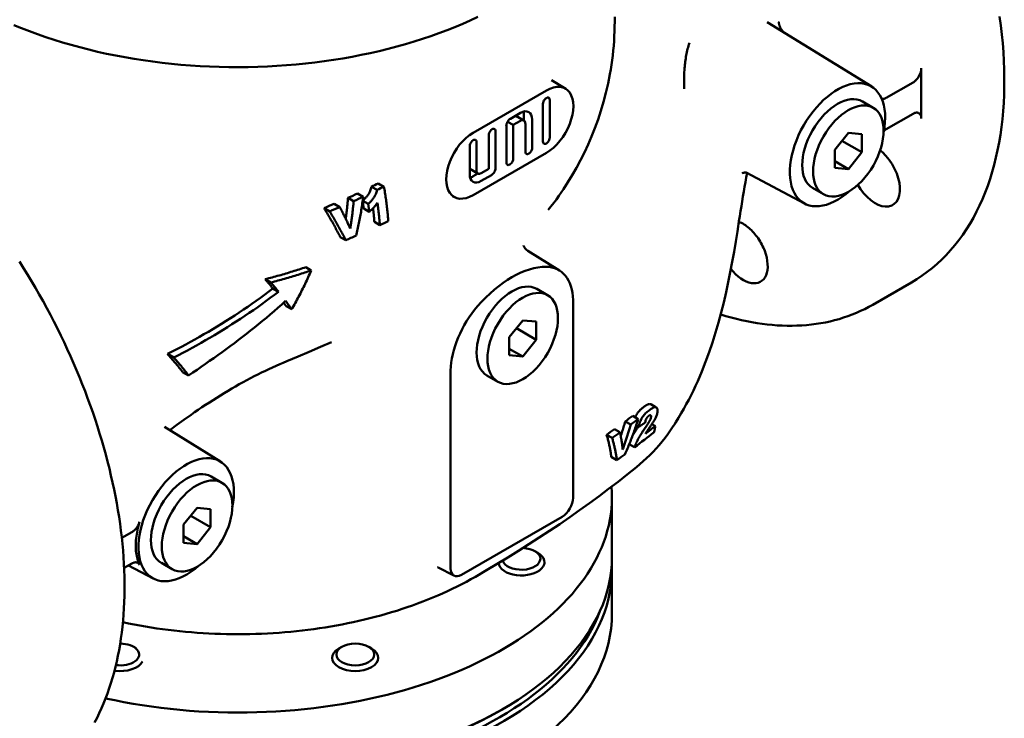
# Model space of a CAD drawing. Header units: millimetres. Extents: x 179 to 1975, y 100 to 1286.
# Tile 62 of 76: x 1719 to 1975, y 457 to 639. Entities that reach past the tile are written whole.
import ezdxf

# ---------------------------------------------------------------- set-up
doc = ezdxf.new("R2010")
doc.units = ezdxf.units.MM
doc.header["$LTSCALE"] = 5
doc.layers.add('Sichtbare Kanten(DIN)', color=7, linetype='Continuous', lineweight=50)

msp = doc.modelspace()

# ---------------------------------------------------------------- linework, layer by layer
at = {"layer": 'Sichtbare Kanten(DIN)'}
for p, q in [((1940.67, 621.56), (1913.46, 638.41)), ((1860.94, 620.99), (1857.23, 623.28)), ((1951.47, 622.68), (1944.46, 618.65)), ((1836.79, 609.56), (1855.88, 620.56)), ((1855, 607.26), (1855, 617.07)), ((1856.77, 618.09), (1856.77, 608.27)), ((1941.05, 616.06), (1938.23, 617.69)), ((1846.51, 613.2), (1849.16, 614.73)), ((1850.04, 612.77), (1847.92, 613.99)), ((1850.05, 612.77), (1850.05, 614.21)), ((1944.46, 610.47), (1951.47, 614.51)), ((1845.45, 601.76), (1845.45, 611.37)), ((1847.22, 611.57), (1845.76, 612.41)), ((1849.16, 612.69), (1847.22, 611.57)), ((1847.22, 611.57), (1847.22, 602.78)), ((1850.4, 604.61), (1850.4, 611.97)), ((1852.17, 612.99), (1852.17, 605.63)), ((1840.86, 600.13), (1840.86, 608.92)), ((1842.62, 609.94), (1842.62, 600.33)), ((1931.03, 605.12), (1934.57, 609.51)), ((1934.57, 609.51), (1938.1, 609.19)), ((1938.1, 609.19), (1938.1, 604.47)), ((1835.91, 598.71), (1835.91, 606.07)), ((1837.67, 607.09), (1837.67, 599.73)), ((1932.91, 607.46), (1938.1, 604.47)), ((1855.88, 604.29), (1836.79, 593.3)), ((1931.03, 600.4), (1931.03, 605.12)), ((1938.1, 604.47), (1934.57, 600.07)), ((1931.03, 602.11), (1934.57, 600.07)), ((1934.57, 600.07), (1931.03, 600.4)), ((1838.04, 598.93), (1835.92, 600.15)), ((1836.79, 598.19), (1838.05, 598.92)), ((1838.91, 599.01), (1840.86, 600.13)), ((1841.56, 598.5), (1838.91, 596.97)), ((1923.13, 591.1), (1907.95, 599.2)), ((1811.75, 594.65), (1810.29, 595.49)), ((1813.55, 595.48), (1812.09, 596.32)), ((1808.16, 592.85), (1806.69, 593.69)), ((1831.92, 592.76), (1831.42, 593.02)), ((1928.08, 593.53), (1925.25, 595.16)), ((1802.05, 590.17), (1800.58, 591.02)), ((1805.65, 591.74), (1804.19, 592.58)), ((1809.45, 591), (1808.02, 591.82)), ((1799.42, 589.05), (1797.95, 589.9)), ((1809.73, 588.97), (1808.29, 589.8)), ((1812.49, 585.49), (1811.06, 586.31)), ((1803.61, 581.54), (1802.17, 582.37)), ((1859.26, 573.67), (1851.09, 578.73)), ((1794.6, 573.67), (1793.16, 574.5)), ((1784.09, 570.52), (1782.61, 571.37)), ((1951.03, 570.54), (1940.94, 564.73)), ((1786.08, 568.1), (1784.61, 568.95)), ((1856.2, 567.19), (1853.37, 568.82)), ((1862.85, 565.72), (1862.85, 514.36)), ((1789.51, 563.52), (1788.05, 564.36)), ((1846.18, 556.25), (1849.71, 560.65)), ((1849.71, 560.65), (1853.25, 560.32)), ((1853.25, 560.32), (1853.25, 555.6)), ((1848.06, 558.59), (1853.25, 555.6)), ((1846.18, 551.53), (1846.18, 556.25)), ((1853.25, 555.6), (1849.71, 551.21)), ((1758.79, 550.95), (1757.15, 551.89)), ((1846.18, 553.24), (1849.71, 551.21)), ((1849.71, 551.21), (1846.18, 551.53)), ((1762.66, 546.28), (1761.1, 547.18)), ((1830.92, 495.97), (1830.92, 547.34)), ((1843.23, 544.66), (1840.4, 546.29)), ((1884.52, 537.95), (1883.08, 538.78)), ((1877.86, 533.49), (1876.43, 534.31)), ((1879.8, 534.93), (1878.37, 535.75)), ((1770.97, 523.83), (1756.38, 532.87)), ((1875.06, 531.46), (1873.64, 532.28)), ((1879.92, 532.85), (1879.26, 533.23)), ((1884.29, 533.1), (1883.4, 533.62)), ((1873.02, 530), (1871.59, 530.82)), ((1878.88, 527.58), (1877.49, 528.38)), ((1874.26, 524.19), (1872.8, 525.03)), ((1771.35, 518.33), (1768.52, 519.96)), ((1872.97, 498.94), (1872.97, 514.57)), ((1761.33, 507.39), (1764.86, 511.78)), ((1764.86, 511.78), (1768.4, 511.46)), ((1768.4, 511.46), (1768.4, 506.74)), ((1763.21, 509.73), (1768.4, 506.74)), ((1860.02, 509.47), (1833.75, 494.33)), ((1747.9, 505.46), (1745.24, 503.93)), ((1761.33, 502.67), (1761.33, 507.39)), ((1768.4, 506.74), (1764.86, 502.34)), ((1761.33, 504.38), (1764.86, 502.34)), ((1764.86, 502.34), (1761.33, 502.67)), ((1852.88, 500.48), (1853.64, 500.04)), ((1745.85, 496.1), (1747.9, 497.28)), ((1753.43, 493.37), (1747.03, 496.78)), ((1758.37, 495.8), (1755.55, 497.43)), ((1831.81, 494.11), (1827.67, 496.25)), ((1855.38, 497.19), (1855.38, 497.6)), ((1872.97, 495.67), (1872.97, 484.23)), ((1748.35, 475.55), (1748.97, 475.19)), ((1802.59, 475.55), (1801.82, 475.11)), ((1809.58, 475.55), (1810.34, 475.11)), ((1800.08, 472.44), (1800.08, 472.67)), ((1812.08, 472.32), (1812.08, 472.67)), ((1843.97, 458.98), (1844.68, 459.39))]:
    msp.add_line(p, q, dxfattribs=at)
at = {"layer": 'Sichtbare Kanten(DIN)', "flags": 128}
for points in [[(1838, 639.75), (1836.06, 638.84), (1834.08, 637.96), (1832.06, 637.1), (1830, 636.28), (1827.9, 635.49), (1825.77, 634.73), (1823.61, 634), (1821.41, 633.3), (1819.18, 632.64), (1816.92, 632), (1814.63, 631.4), (1812.32, 630.84), (1809.98, 630.31), (1807.63, 629.82), (1805.25, 629.36), (1802.86, 628.93), (1800.45, 628.54), (1798.02, 628.19), (1795.57, 627.88), (1793.12, 627.59), (1790.65, 627.35), (1788.16, 627.14), (1785.67, 626.97), (1783.17, 626.84), (1780.66, 626.74), (1778.15, 626.68), (1775.64, 626.66), (1773.13, 626.67), (1770.62, 626.72), (1768.12, 626.81), (1765.63, 626.93), (1763.14, 627.09), (1760.66, 627.29), (1758.19, 627.52), (1755.73, 627.79), (1753.29, 628.1), (1750.85, 628.44), (1748.44, 628.82), (1746.03, 629.23), (1743.65, 629.68), (1741.28, 630.16), (1738.94, 630.68), (1736.62, 631.23), (1734.33, 631.82), (1732.06, 632.44), (1729.82, 633.09), (1727.62, 633.77), (1725.44, 634.48), (1723.3, 635.22), (1721.19, 635.99), (1719.12, 636.79), (1717.09, 637.62)], [(1873.68, 639.79), (1873.68, 638.53), (1873.67, 637.27), (1873.64, 636), (1873.58, 634.74), (1873.51, 633.48), (1873.42, 632.22), (1873.3, 630.97), (1873.17, 629.72), (1873.01, 628.48), (1872.84, 627.24), (1872.65, 626), (1872.43, 624.78), (1871.95, 622.35), (1871.4, 619.95), (1870.78, 617.6), (1870.09, 615.28), (1869.34, 613), (1868.53, 610.77), (1867.67, 608.59), (1866.75, 606.47), (1865.79, 604.4), (1864.78, 602.38), (1863.73, 600.42), (1862.64, 598.51), (1861.51, 596.66), (1860.36, 594.87), (1859.17, 593.13)], [(1951.03, 570.54), (1952.44, 571.39), (1953.81, 572.3), (1955.14, 573.26), (1956.43, 574.29), (1957.69, 575.36), (1958.91, 576.5), (1960.09, 577.68), (1961.22, 578.92), (1962.32, 580.21), (1963.37, 581.55), (1964.39, 582.94), (1965.35, 584.38), (1966.28, 585.87), (1967.16, 587.4), (1967.99, 588.98), (1968.78, 590.6), (1969.52, 592.26), (1970.22, 593.97), (1970.88, 595.72), (1971.49, 597.51), (1972.05, 599.33), (1972.57, 601.19), (1973.04, 603.09), (1973.46, 605.03), (1973.84, 607), (1974.18, 609), (1974.46, 611.03), (1974.7, 613.1), (1974.9, 615.19), (1975.05, 617.32), (1975.15, 619.47), (1975.2, 621.64), (1975.21, 623.85), (1975.18, 626.07), (1975.09, 628.32), (1974.97, 630.59), (1974.8, 632.88), (1974.58, 635.19), (1974.31, 637.51), (1974, 639.86)], [(1916.39, 638.39), (1916.4, 638.38), (1916.4, 638.37), (1916.41, 638.35), (1916.41, 638.34), (1916.42, 638.33), (1916.42, 638.31), (1916.43, 638.3), (1916.43, 638.29), (1916.43, 638.28), (1916.44, 638.26), (1916.44, 638.25), (1916.45, 638.24), (1916.45, 638.22), (1916.46, 638.21), (1916.46, 638.2), (1916.46, 638.18), (1916.47, 638.17), (1916.47, 638.16), (1916.48, 638.14), (1916.48, 638.13), (1916.49, 638.12), (1916.49, 638.1), (1916.49, 638.09), (1916.5, 638.08)], [(1916.5, 638.06), (1916.5, 638.06), (1916.5, 638.06), (1916.5, 638.06), (1916.5, 638.06), (1916.5, 638.06), (1916.5, 638.07), (1916.5, 638.07), (1916.5, 638.07), (1916.5, 638.07), (1916.5, 638.07), (1916.5, 638.07), (1916.5, 638.07), (1916.5, 638.07), (1916.5, 638.07), (1916.5, 638.07), (1916.5, 638.07), (1916.5, 638.07), (1916.5, 638.07), (1916.5, 638.07), (1916.5, 638.07), (1916.5, 638.07), (1916.5, 638.07), (1916.5, 638.08), (1916.5, 638.08)], [(1916.5, 638.06), (1916.52, 637.97), (1916.53, 637.87), (1916.55, 637.78), (1916.58, 637.68), (1916.6, 637.58), (1916.63, 637.49), (1916.67, 637.39), (1916.7, 637.29), (1916.74, 637.2), (1916.78, 637.1), (1916.82, 637), (1916.87, 636.91), (1916.92, 636.81), (1916.97, 636.72), (1917.02, 636.62), (1917.08, 636.53), (1917.14, 636.44), (1917.2, 636.35), (1917.26, 636.26), (1917.33, 636.17), (1917.4, 636.09), (1917.47, 636), (1917.54, 635.92), (1917.61, 635.84)], [(1891.82, 620.99), (1891.8, 621.88), (1891.79, 622.7), (1891.79, 623.45), (1891.79, 624.15), (1891.81, 624.78), (1891.83, 625.37), (1891.86, 625.89), (1891.89, 626.37), (1891.92, 626.81), (1891.96, 627.23), (1892.01, 627.65), (1892.06, 628.07), (1892.11, 628.49), (1892.18, 628.91), (1892.24, 629.32), (1892.32, 629.74), (1892.4, 630.15), (1892.49, 630.57), (1892.59, 630.98), (1892.69, 631.38), (1892.8, 631.79), (1892.91, 632.19), (1893.03, 632.59), (1893.16, 632.99)], [(1951.47, 622.68), (1951.6, 622.77), (1951.74, 622.86), (1951.88, 622.97), (1952.01, 623.08), (1952.15, 623.2), (1952.28, 623.34), (1952.4, 623.48), (1952.53, 623.62), (1952.64, 623.77), (1952.76, 623.93), (1952.86, 624.09), (1952.96, 624.26), (1953.06, 624.43), (1953.15, 624.61), (1953.23, 624.79), (1953.3, 624.96), (1953.37, 625.14), (1953.42, 625.32), (1953.47, 625.5), (1953.51, 625.68), (1953.55, 625.85), (1953.57, 626.02), (1953.58, 626.19), (1953.59, 626.36)], [(1953.59, 626.36), (1953.59, 626.25), (1953.59, 626.15), (1953.59, 626.05), (1953.59, 625.95), (1953.59, 625.84), (1953.59, 625.74), (1953.59, 625.64), (1953.59, 625.54), (1953.59, 625.44), (1953.59, 625.33), (1953.59, 625.23), (1953.59, 625.13), (1953.59, 625.03), (1953.59, 624.92), (1953.59, 624.82), (1953.59, 624.72), (1953.59, 624.62), (1953.59, 624.52), (1953.59, 624.41), (1953.59, 624.31), (1953.59, 624.21), (1953.59, 624.11), (1953.59, 624.01), (1953.59, 623.9)], [(1953.59, 623.9), (1953.59, 623.73), (1953.59, 623.56), (1953.59, 623.39), (1953.59, 623.22), (1953.58, 623.05), (1953.58, 622.88), (1953.58, 622.71), (1953.58, 622.54), (1953.58, 622.37), (1953.58, 622.2), (1953.58, 622.03), (1953.58, 621.86), (1953.58, 621.69), (1953.58, 621.52), (1953.58, 621.35), (1953.58, 621.18), (1953.58, 621.01), (1953.58, 620.84), (1953.58, 620.67), (1953.58, 620.5), (1953.58, 620.33), (1953.58, 620.16), (1953.58, 619.99), (1953.58, 619.82)], [(1943.29, 618.38), (1943.33, 618.37), (1943.38, 618.37), (1943.42, 618.36), (1943.47, 618.36), (1943.51, 618.36), (1943.56, 618.36), (1943.61, 618.36), (1943.65, 618.37), (1943.7, 618.37), (1943.75, 618.38), (1943.8, 618.39), (1943.85, 618.4), (1943.9, 618.41), (1943.95, 618.43), (1944, 618.44), (1944.05, 618.46), (1944.1, 618.48), (1944.15, 618.5), (1944.2, 618.52), (1944.25, 618.54), (1944.3, 618.57), (1944.36, 618.59), (1944.41, 618.62), (1944.46, 618.65)], [(1953.58, 619.82), (1953.58, 619.65), (1953.58, 619.48), (1953.58, 619.3), (1953.58, 619.13), (1953.58, 618.96), (1953.58, 618.79), (1953.58, 618.62), (1953.58, 618.45), (1953.58, 618.28), (1953.58, 618.11), (1953.58, 617.94), (1953.58, 617.77), (1953.58, 617.6), (1953.58, 617.43), (1953.58, 617.26), (1953.58, 617.09), (1953.58, 616.92), (1953.58, 616.75), (1953.58, 616.58), (1953.59, 616.41), (1953.59, 616.24), (1953.59, 616.07), (1953.59, 615.9), (1953.59, 615.73)], [(1953.59, 613.28), (1953.58, 613.44), (1953.57, 613.59), (1953.55, 613.73), (1953.51, 613.87), (1953.47, 614), (1953.42, 614.12), (1953.37, 614.24), (1953.3, 614.34), (1953.23, 614.43), (1953.15, 614.52), (1953.06, 614.59), (1952.97, 614.65), (1952.86, 614.7), (1952.76, 614.74), (1952.64, 614.77), (1952.53, 614.79), (1952.4, 614.79), (1952.28, 614.79), (1952.15, 614.77), (1952.02, 614.74), (1951.88, 614.7), (1951.74, 614.65), (1951.6, 614.58), (1951.47, 614.51)], [(1953.59, 615.73), (1953.59, 615.63), (1953.59, 615.52), (1953.59, 615.42), (1953.59, 615.32), (1953.59, 615.22), (1953.59, 615.12), (1953.59, 615.01), (1953.59, 614.91), (1953.59, 614.81), (1953.59, 614.71), (1953.59, 614.61), (1953.59, 614.5), (1953.59, 614.4), (1953.59, 614.3), (1953.59, 614.2), (1953.59, 614.1), (1953.59, 613.99), (1953.59, 613.89), (1953.59, 613.79), (1953.59, 613.69), (1953.59, 613.58), (1953.59, 613.48), (1953.59, 613.38), (1953.59, 613.28)], [(1944.46, 610.47), (1944.43, 610.46), (1944.4, 610.44), (1944.38, 610.42), (1944.35, 610.41), (1944.32, 610.39), (1944.3, 610.37), (1944.27, 610.35), (1944.24, 610.33), (1944.21, 610.32), (1944.19, 610.3), (1944.16, 610.28), (1944.13, 610.26), (1944.11, 610.24), (1944.08, 610.22), (1944.05, 610.19), (1944.03, 610.17), (1944, 610.15), (1943.97, 610.13), (1943.95, 610.11), (1943.92, 610.08), (1943.9, 610.06), (1943.87, 610.04), (1943.84, 610.01), (1943.82, 609.99)], [(1943.44, 604.47), (1944.33, 603.57), (1945.19, 602.53), (1945.96, 601.39), (1946.63, 600.18), (1947.18, 598.95), (1947.59, 597.74), (1947.87, 596.52), (1948.01, 595.32), (1948, 594.19), (1947.84, 593.18), (1947.54, 592.31), (1947.11, 591.58), (1946.55, 590.99), (1945.86, 590.57), (1945.07, 590.34), (1944.22, 590.3), (1943.33, 590.44), (1942.37, 590.77), (1941.39, 591.28), (1940.4, 591.97), (1939.46, 592.81), (1938.58, 593.74), (1937.77, 594.8), (1937.03, 595.97)], [(1942.86, 604.97), (1942.88, 604.95), (1942.91, 604.93), (1942.93, 604.91), (1942.95, 604.89), (1942.98, 604.87), (1943, 604.85), (1943.03, 604.83), (1943.05, 604.81), (1943.08, 604.79), (1943.1, 604.77), (1943.13, 604.75), (1943.15, 604.72), (1943.18, 604.7), (1943.2, 604.68), (1943.22, 604.66), (1943.25, 604.64), (1943.27, 604.62), (1943.3, 604.6), (1943.32, 604.58), (1943.34, 604.56), (1943.37, 604.54), (1943.39, 604.51), (1943.42, 604.49), (1943.44, 604.47)], [(1908.17, 599.08), (1907.95, 597.9), (1907.73, 596.69), (1907.52, 595.46), (1907.31, 594.21), (1907.1, 592.94), (1906.89, 591.66), (1906.69, 590.37), (1906.48, 589.07), (1906.28, 587.77), (1906.07, 586.46), (1905.87, 585.15), (1905.66, 583.83), (1905.22, 581.19), (1904.78, 578.54), (1904.31, 575.89), (1903.81, 573.24), (1903.27, 570.6), (1902.71, 567.96), (1902.1, 565.32), (1901.44, 562.7), (1900.74, 560.08), (1899.99, 557.48), (1899.18, 554.9), (1898.31, 552.34), (1897.39, 549.81), (1896.39, 547.3), (1895.33, 544.82), (1894.77, 543.59), (1894.2, 542.37), (1893.6, 541.16), (1892.99, 539.96), (1892.35, 538.76), (1891.7, 537.58), (1891.03, 536.41), (1890.34, 535.25), (1889.63, 534.11), (1889.27, 533.54), (1889.18, 533.4), (1889.1, 533.27), (1889.01, 533.14), (1888.93, 533.02), (1888.24, 532), (1887.53, 531), (1886.8, 530.03), (1886.05, 529.08), (1885.28, 528.15), (1884.49, 527.25), (1883.68, 526.38), (1882.85, 525.52), (1882, 524.7), (1881.14, 523.9), (1880.26, 523.13), (1879.36, 522.39)], [(1908.02, 599.16), (1907.92, 599.18), (1907.75, 599.19), (1907.55, 599.17), (1907.33, 599.13), (1907.15, 599.06), (1907, 598.98), (1906.91, 598.92), (1906.88, 598.89)], [(1808.03, 591.86), (1808.14, 591.96), (1808.25, 592.06), (1808.36, 592.16), (1808.47, 592.27), (1808.58, 592.37), (1808.68, 592.48), (1808.79, 592.59), (1808.89, 592.7), (1808.99, 592.81), (1809.08, 592.92), (1809.17, 593.03), (1809.26, 593.15), (1809.35, 593.27), (1809.43, 593.38), (1809.51, 593.5), (1809.58, 593.62), (1809.67, 593.77), (1809.76, 593.94), (1809.86, 594.15), (1809.97, 594.39), (1810.07, 594.66), (1810.16, 594.94), (1810.23, 595.21), (1810.29, 595.49)], [(1814.69, 586.51), (1814.67, 586.87), (1814.64, 587.23), (1814.61, 587.59), (1814.58, 587.95), (1814.55, 588.32), (1814.51, 588.69), (1814.47, 589.05), (1814.43, 589.42), (1814.39, 589.8), (1814.35, 590.17), (1814.31, 590.54), (1814.26, 590.92), (1814.21, 591.29), (1814.16, 591.67), (1814.11, 592.05), (1814.05, 592.43), (1814, 592.81), (1813.94, 593.19), (1813.88, 593.57), (1813.82, 593.95), (1813.76, 594.33), (1813.69, 594.72), (1813.62, 595.1), (1813.55, 595.48)], [(1806.3, 582.72), (1806.4, 583.12), (1806.5, 583.53), (1806.59, 583.94), (1806.68, 584.35), (1806.78, 584.76), (1806.86, 585.18), (1806.95, 585.59), (1807.04, 586.01), (1807.12, 586.43), (1807.2, 586.85), (1807.28, 587.27), (1807.36, 587.69), (1807.44, 588.12), (1807.52, 588.54), (1807.59, 588.97), (1807.66, 589.4), (1807.73, 589.83), (1807.8, 590.26), (1807.86, 590.69), (1807.92, 591.12), (1807.99, 591.55), (1808.05, 591.98), (1808.1, 592.42), (1808.16, 592.85)], [(1811.75, 594.65), (1811.69, 594.36), (1811.61, 594.07), (1811.52, 593.78), (1811.41, 593.51), (1811.3, 593.26), (1811.19, 593.06), (1811.1, 592.89), (1811.02, 592.75), (1810.94, 592.63), (1810.86, 592.51), (1810.78, 592.4), (1810.69, 592.28), (1810.6, 592.17), (1810.51, 592.05), (1810.41, 591.94), (1810.31, 591.83), (1810.21, 591.72), (1810.11, 591.61), (1810, 591.51), (1809.89, 591.4), (1809.78, 591.3), (1809.67, 591.2), (1809.56, 591.1), (1809.45, 591)], [(1859.17, 593.13), (1858.5, 592.18), (1857.8, 591.25), (1857.08, 590.34), (1856.34, 589.44)], [(1804.78, 584.55), (1804.68, 584.78), (1804.58, 585.01), (1804.47, 585.24), (1804.36, 585.47), (1804.26, 585.7), (1804.15, 585.93), (1804.04, 586.16), (1803.93, 586.39), (1803.82, 586.63), (1803.71, 586.86), (1803.6, 587.09), (1803.48, 587.33), (1803.37, 587.56), (1803.25, 587.8), (1803.13, 588.03), (1803.02, 588.27), (1802.9, 588.51), (1802.78, 588.74), (1802.66, 588.98), (1802.54, 589.22), (1802.42, 589.46), (1802.3, 589.69), (1802.17, 589.93), (1802.05, 590.17)], [(1803.6, 587.09), (1803.63, 587.31), (1803.66, 587.54), (1803.69, 587.76), (1803.72, 587.99), (1803.75, 588.22), (1803.78, 588.45), (1803.81, 588.67), (1803.83, 588.9), (1803.86, 589.13), (1803.89, 589.36), (1803.91, 589.59), (1803.94, 589.82), (1803.96, 590.05), (1803.98, 590.28), (1804.01, 590.51), (1804.03, 590.74), (1804.05, 590.97), (1804.07, 591.2), (1804.09, 591.43), (1804.11, 591.66), (1804.13, 591.89), (1804.15, 592.12), (1804.17, 592.35), (1804.19, 592.58)], [(1805.65, 591.74), (1805.63, 591.43), (1805.6, 591.13), (1805.58, 590.83), (1805.55, 590.52), (1805.52, 590.22), (1805.49, 589.92), (1805.46, 589.61), (1805.43, 589.31), (1805.39, 589.01), (1805.36, 588.71), (1805.32, 588.41), (1805.29, 588.11), (1805.25, 587.81), (1805.21, 587.51), (1805.17, 587.21), (1805.14, 586.91), (1805.09, 586.61), (1805.05, 586.32), (1805.01, 586.02), (1804.97, 585.73), (1804.92, 585.43), (1804.88, 585.14), (1804.83, 584.84), (1804.78, 584.55)], [(1808.29, 589.8), (1808.28, 589.88), (1808.27, 589.96), (1808.26, 590.04), (1808.25, 590.12), (1808.24, 590.2), (1808.22, 590.28), (1808.21, 590.36), (1808.2, 590.44), (1808.19, 590.52), (1808.18, 590.6), (1808.17, 590.68), (1808.16, 590.76), (1808.14, 590.84), (1808.13, 590.92), (1808.12, 591), (1808.11, 591.08), (1808.1, 591.16), (1808.08, 591.24), (1808.07, 591.32), (1808.06, 591.41), (1808.05, 591.49), (1808.04, 591.57), (1808.02, 591.65), (1808.01, 591.73)], [(1809.45, 591), (1809.46, 590.91), (1809.47, 590.83), (1809.48, 590.74), (1809.5, 590.66), (1809.51, 590.57), (1809.52, 590.49), (1809.54, 590.4), (1809.55, 590.32), (1809.56, 590.23), (1809.57, 590.15), (1809.58, 590.06), (1809.6, 589.98), (1809.61, 589.89), (1809.62, 589.81), (1809.63, 589.73), (1809.64, 589.64), (1809.65, 589.56), (1809.67, 589.47), (1809.68, 589.39), (1809.69, 589.3), (1809.7, 589.22), (1809.71, 589.14), (1809.72, 589.05), (1809.73, 588.97)], [(1809.73, 588.97), (1809.85, 589.06), (1809.96, 589.16), (1810.07, 589.26), (1810.18, 589.35), (1810.29, 589.45), (1810.39, 589.54), (1810.49, 589.64), (1810.59, 589.73), (1810.68, 589.83), (1810.77, 589.92), (1810.86, 590.01), (1810.94, 590.1), (1811.02, 590.19), (1811.11, 590.29), (1811.19, 590.39), (1811.27, 590.48), (1811.34, 590.58), (1811.42, 590.68), (1811.5, 590.78), (1811.57, 590.89), (1811.65, 590.99), (1811.72, 591.09), (1811.79, 591.2), (1811.86, 591.3)], [(1811.86, 591.3), (1811.9, 591.06), (1811.93, 590.81), (1811.97, 590.56), (1812, 590.31), (1812.03, 590.07), (1812.06, 589.82), (1812.09, 589.57), (1812.12, 589.33), (1812.15, 589.09), (1812.18, 588.84), (1812.21, 588.6), (1812.23, 588.35), (1812.26, 588.11), (1812.28, 587.87), (1812.31, 587.63), (1812.33, 587.39), (1812.35, 587.15), (1812.37, 586.91), (1812.4, 586.67), (1812.42, 586.43), (1812.43, 586.2), (1812.45, 585.96), (1812.47, 585.73), (1812.49, 585.49)], [(1802.17, 582.37), (1802.02, 582.67), (1801.87, 582.97), (1801.71, 583.27), (1801.55, 583.58), (1801.39, 583.88), (1801.22, 584.19), (1801.06, 584.5), (1800.89, 584.81), (1800.72, 585.12), (1800.55, 585.43), (1800.37, 585.74), (1800.2, 586.06), (1800.02, 586.37), (1799.84, 586.69), (1799.66, 587.01), (1799.48, 587.33), (1799.29, 587.64), (1799.11, 587.96), (1798.92, 588.28), (1798.73, 588.61), (1798.54, 588.93), (1798.34, 589.25), (1798.15, 589.57), (1797.95, 589.9)], [(1799.42, 589.05), (1799.61, 588.73), (1799.81, 588.4), (1800, 588.08), (1800.19, 587.76), (1800.38, 587.44), (1800.56, 587.12), (1800.75, 586.8), (1800.93, 586.48), (1801.11, 586.17), (1801.29, 585.85), (1801.47, 585.54), (1801.65, 585.22), (1801.82, 584.91), (1801.99, 584.59), (1802.16, 584.28), (1802.33, 583.97), (1802.5, 583.66), (1802.66, 583.36), (1802.83, 583.05), (1802.99, 582.75), (1803.15, 582.44), (1803.3, 582.14), (1803.46, 581.84), (1803.61, 581.54)], [(1811.06, 586.31), (1811.05, 586.46), (1811.04, 586.6), (1811.03, 586.75), (1811.01, 586.89), (1811, 587.04), (1810.99, 587.19), (1810.98, 587.33), (1810.97, 587.48), (1810.95, 587.63), (1810.94, 587.78), (1810.93, 587.92), (1810.91, 588.07), (1810.9, 588.22), (1810.88, 588.37), (1810.87, 588.52), (1810.85, 588.67), (1810.84, 588.81), (1810.82, 588.96), (1810.8, 589.11), (1810.79, 589.26), (1810.77, 589.41), (1810.75, 589.56), (1810.74, 589.72), (1810.72, 589.87)], [(1906.05, 586.33), (1906.39, 586.19), (1906.72, 586.04), (1907.06, 585.86), (1907.39, 585.66), (1907.73, 585.44), (1908.06, 585.2), (1908.39, 584.95), (1908.71, 584.68), (1909.02, 584.4), (1909.32, 584.11), (1909.62, 583.81), (1909.92, 583.48), (1910.21, 583.14), (1910.5, 582.78), (1910.78, 582.41), (1911.06, 582.03), (1911.32, 581.63), (1911.57, 581.23), (1911.81, 580.82), (1912.03, 580.4), (1912.24, 579.99), (1912.43, 579.57), (1912.61, 579.16), (1912.77, 578.75)], [(1849.94, 580.16), (1849.94, 580.14), (1849.96, 580.07), (1850.01, 579.96), (1850.05, 579.87), (1850.1, 579.78), (1850.16, 579.66), (1850.24, 579.54), (1850.34, 579.41), (1850.46, 579.27), (1850.59, 579.12), (1850.74, 578.99), (1851.09, 578.73)], [(1912.77, 578.75), (1913.06, 577.88), (1913.29, 577.01), (1913.45, 576.13), (1913.54, 575.29), (1913.55, 574.48), (1913.48, 573.73), (1913.34, 573.04), (1913.13, 572.43), (1912.86, 571.88), (1912.51, 571.4), (1912.09, 570.99), (1911.62, 570.68), (1911.09, 570.46), (1910.51, 570.34), (1909.92, 570.31), (1909.3, 570.38), (1908.64, 570.54), (1907.95, 570.8), (1907.25, 571.15), (1906.55, 571.59), (1905.86, 572.11), (1905.19, 572.71), (1904.56, 573.35), (1903.96, 574.05)], [(1738.16, 455.86), (1738.79, 457.06), (1739.38, 458.28), (1739.95, 459.52), (1740.5, 460.79), (1741.02, 462.08), (1741.51, 463.4), (1741.98, 464.73), (1742.42, 466.09), (1742.84, 467.47), (1743.23, 468.88), (1743.6, 470.3), (1743.94, 471.74), (1744.25, 473.21), (1744.54, 474.69), (1744.8, 476.19), (1745.03, 477.71), (1745.24, 479.25), (1745.42, 480.8), (1745.57, 482.37), (1745.7, 483.96), (1745.8, 485.57), (1745.88, 487.19), (1745.93, 488.82), (1745.96, 490.47), (1745.95, 492.13), (1745.93, 493.81), (1745.87, 495.5), (1745.79, 497.2), (1745.69, 498.91), (1745.56, 500.64), (1745.4, 502.38), (1745.22, 504.12), (1745.01, 505.88), (1744.78, 507.64), (1744.52, 509.42), (1744.23, 511.2), (1743.92, 512.99), (1743.59, 514.79), (1743.23, 516.59), (1742.84, 518.4), (1742.43, 520.21), (1742, 522.03), (1741.54, 523.85), (1741.06, 525.68), (1740.55, 527.51), (1740.02, 529.34), (1739.47, 531.18), (1738.89, 533.01), (1738.29, 534.85), (1737.67, 536.68), (1737.02, 538.52), (1736.35, 540.36), (1735.66, 542.19), (1734.94, 544.02), (1734.21, 545.85), (1733.45, 547.67), (1732.67, 549.49), (1731.87, 551.31), (1731.05, 553.12), (1730.2, 554.93), (1729.34, 556.73), (1728.46, 558.52), (1727.55, 560.31), (1726.63, 562.09), (1725.69, 563.86), (1724.73, 565.62), (1723.75, 567.37), (1722.75, 569.11), (1721.73, 570.84), (1720.7, 572.56), (1719.65, 574.27), (1718.58, 575.96)], [(1782.61, 571.37), (1783.06, 571.49), (1783.52, 571.6), (1783.97, 571.72), (1784.42, 571.84), (1784.87, 571.96), (1785.32, 572.09), (1785.76, 572.21), (1786.21, 572.33), (1786.65, 572.46), (1787.1, 572.59), (1787.54, 572.72), (1787.98, 572.85), (1788.42, 572.98), (1788.86, 573.11), (1789.29, 573.25), (1789.73, 573.38), (1790.16, 573.52), (1790.59, 573.65), (1791.02, 573.79), (1791.45, 573.93), (1791.88, 574.07), (1792.31, 574.22), (1792.73, 574.36), (1793.16, 574.5)], [(1794.6, 573.67), (1794.17, 573.53), (1793.75, 573.38), (1793.33, 573.24), (1792.9, 573.1), (1792.47, 572.96), (1792.04, 572.82), (1791.61, 572.68), (1791.18, 572.55), (1790.75, 572.41), (1790.31, 572.27), (1789.88, 572.14), (1789.44, 572.01), (1789, 571.88), (1788.56, 571.75), (1788.12, 571.62), (1787.68, 571.49), (1787.23, 571.36), (1786.79, 571.24), (1786.34, 571.12), (1785.9, 570.99), (1785.45, 570.87), (1785, 570.75), (1784.55, 570.63), (1784.09, 570.52)], [(1789.51, 563.52), (1789.75, 563.93), (1789.98, 564.33), (1790.21, 564.74), (1790.44, 565.15), (1790.66, 565.56), (1790.89, 565.97), (1791.11, 566.39), (1791.33, 566.8), (1791.55, 567.22), (1791.77, 567.64), (1791.98, 568.06), (1792.19, 568.48), (1792.41, 568.91), (1792.61, 569.33), (1792.82, 569.76), (1793.03, 570.19), (1793.23, 570.62), (1793.43, 571.05), (1793.63, 571.48), (1793.83, 571.92), (1794.02, 572.35), (1794.22, 572.79), (1794.41, 573.23), (1794.6, 573.67)], [(1784.61, 568.95), (1784.53, 569.05), (1784.45, 569.15), (1784.37, 569.24), (1784.29, 569.34), (1784.21, 569.44), (1784.13, 569.54), (1784.05, 569.64), (1783.96, 569.74), (1783.88, 569.84), (1783.8, 569.95), (1783.72, 570.05), (1783.63, 570.15), (1783.55, 570.25), (1783.47, 570.35), (1783.38, 570.45), (1783.3, 570.55), (1783.21, 570.66), (1783.13, 570.76), (1783.04, 570.86), (1782.96, 570.96), (1782.87, 571.06), (1782.78, 571.17), (1782.7, 571.27), (1782.61, 571.37)], [(1784.09, 570.52), (1784.18, 570.41), (1784.27, 570.31), (1784.35, 570.21), (1784.44, 570.11), (1784.52, 570.01), (1784.61, 569.9), (1784.69, 569.8), (1784.78, 569.7), (1784.86, 569.6), (1784.94, 569.5), (1785.03, 569.4), (1785.11, 569.3), (1785.19, 569.2), (1785.27, 569.1), (1785.36, 569), (1785.44, 568.9), (1785.52, 568.8), (1785.6, 568.7), (1785.68, 568.6), (1785.76, 568.5), (1785.84, 568.4), (1785.92, 568.3), (1786, 568.2), (1786.08, 568.1)], [(1757.15, 551.89), (1758.36, 552.51), (1759.57, 553.13), (1760.76, 553.76), (1761.95, 554.39), (1763.13, 555.03), (1764.31, 555.68), (1765.48, 556.34), (1766.64, 557.01), (1767.8, 557.68), (1768.95, 558.37), (1770.1, 559.06), (1771.25, 559.76), (1772.4, 560.48), (1773.54, 561.21), (1774.68, 561.94), (1775.81, 562.68), (1776.93, 563.44), (1778.05, 564.2), (1779.16, 564.97), (1780.27, 565.75), (1781.37, 566.54), (1782.46, 567.33), (1783.54, 568.13), (1784.61, 568.95)], [(1786.08, 568.1), (1785.01, 567.29), (1783.94, 566.48), (1782.86, 565.69), (1781.77, 564.9), (1780.67, 564.12), (1779.56, 563.34), (1778.45, 562.58), (1777.34, 561.83), (1776.21, 561.08), (1775.08, 560.34), (1773.95, 559.61), (1772.81, 558.89), (1771.67, 558.18), (1770.52, 557.48), (1769.37, 556.79), (1768.22, 556.11), (1767.06, 555.44), (1765.9, 554.78), (1764.73, 554.12), (1763.56, 553.47), (1762.38, 552.83), (1761.19, 552.2), (1759.99, 551.57), (1758.79, 550.95)], [(1762.66, 546.28), (1763.76, 547.03), (1764.86, 547.77), (1765.96, 548.53), (1767.05, 549.28), (1768.14, 550.05), (1769.22, 550.81), (1770.3, 551.59), (1771.38, 552.37), (1772.45, 553.15), (1773.52, 553.94), (1774.58, 554.73), (1775.63, 555.54), (1776.68, 556.34), (1777.73, 557.16), (1778.78, 557.98), (1779.82, 558.81), (1780.85, 559.64), (1781.88, 560.49), (1782.91, 561.34), (1783.93, 562.2), (1784.94, 563.06), (1785.94, 563.94), (1786.94, 564.82), (1787.93, 565.71)], [(1788.05, 564.36), (1788.03, 564.4), (1788, 564.44), (1787.98, 564.47), (1787.95, 564.51), (1787.92, 564.55), (1787.9, 564.58), (1787.87, 564.62), (1787.85, 564.66), (1787.82, 564.69), (1787.8, 564.73), (1787.77, 564.77), (1787.74, 564.8), (1787.72, 564.84), (1787.69, 564.88), (1787.66, 564.91), (1787.64, 564.95), (1787.61, 564.99), (1787.59, 565.03), (1787.56, 565.06), (1787.53, 565.1), (1787.51, 565.14), (1787.48, 565.17), (1787.45, 565.21), (1787.43, 565.25)], [(1787.93, 565.71), (1788, 565.61), (1788.07, 565.52), (1788.14, 565.43), (1788.21, 565.33), (1788.28, 565.24), (1788.35, 565.15), (1788.41, 565.06), (1788.48, 564.97), (1788.55, 564.87), (1788.61, 564.78), (1788.68, 564.69), (1788.75, 564.6), (1788.81, 564.51), (1788.88, 564.42), (1788.94, 564.33), (1789.01, 564.24), (1789.07, 564.15), (1789.14, 564.06), (1789.2, 563.97), (1789.26, 563.88), (1789.33, 563.79), (1789.39, 563.7), (1789.45, 563.61), (1789.51, 563.52)], [(1901.31, 562.17), (1902.67, 561.76), (1904.03, 561.38), (1905.39, 561.03), (1906.74, 560.71), (1908.09, 560.42), (1909.43, 560.16), (1910.77, 559.93), (1912.1, 559.74), (1913.42, 559.58), (1914.74, 559.44), (1916.04, 559.34), (1917.34, 559.28), (1918.63, 559.24), (1919.92, 559.24), (1921.19, 559.27), (1922.45, 559.33), (1923.7, 559.42), (1924.95, 559.55), (1926.18, 559.71), (1927.4, 559.9), (1928.6, 560.12), (1929.8, 560.38), (1930.98, 560.67), (1932.15, 560.99), (1933.3, 561.35), (1934.44, 561.73), (1935.56, 562.15), (1936.67, 562.61), (1937.77, 563.09), (1938.84, 563.6), (1939.9, 564.15), (1940.94, 564.73)], [(1788.23, 549.99), (1791.18, 551.21), (1794.11, 552.44), (1797.02, 553.7), (1799.9, 554.97)], [(1761.1, 547.18), (1760.96, 547.37), (1760.81, 547.56), (1760.66, 547.74), (1760.51, 547.93), (1760.36, 548.12), (1760.21, 548.31), (1760.05, 548.5), (1759.9, 548.7), (1759.74, 548.89), (1759.58, 549.08), (1759.42, 549.28), (1759.25, 549.47), (1759.09, 549.67), (1758.92, 549.87), (1758.75, 550.07), (1758.58, 550.27), (1758.41, 550.47), (1758.23, 550.67), (1758.05, 550.87), (1757.88, 551.07), (1757.7, 551.28), (1757.52, 551.48), (1757.33, 551.68), (1757.15, 551.89)], [(1788.23, 549.99), (1787.33, 549.61), (1786.41, 549.22), (1785.49, 548.81), (1784.55, 548.39), (1783.6, 547.95), (1782.65, 547.5), (1781.69, 547.03), (1780.73, 546.55), (1779.76, 546.06), (1778.79, 545.56), (1777.81, 545.04), (1776.84, 544.51), (1775.86, 543.97), (1774.88, 543.41), (1773.91, 542.85), (1772.93, 542.27), (1771.95, 541.69), (1770.97, 541.09), (1770, 540.48), (1769.03, 539.87), (1768.06, 539.24), (1767.09, 538.61), (1766.13, 537.98), (1765.18, 537.33), (1764.23, 536.69), (1763.29, 536.03), (1761.42, 534.71), (1759.57, 533.37), (1757.74, 532.02)], [(1758.79, 550.95), (1758.97, 550.74), (1759.15, 550.54), (1759.33, 550.34), (1759.5, 550.14), (1759.67, 549.94), (1759.85, 549.74), (1760.02, 549.54), (1760.19, 549.34), (1760.35, 549.14), (1760.52, 548.95), (1760.68, 548.75), (1760.85, 548.56), (1761.01, 548.36), (1761.17, 548.17), (1761.32, 547.98), (1761.48, 547.78), (1761.63, 547.59), (1761.78, 547.4), (1761.94, 547.22), (1762.08, 547.03), (1762.23, 546.84), (1762.38, 546.65), (1762.52, 546.47), (1762.66, 546.28)], [(1881.19, 538.01), (1881.29, 538.09), (1881.38, 538.15), (1881.47, 538.22), (1881.56, 538.28), (1881.65, 538.35), (1881.74, 538.4), (1881.82, 538.46), (1881.91, 538.51), (1881.99, 538.56), (1882.07, 538.61), (1882.15, 538.65), (1882.22, 538.69), (1882.29, 538.72), (1882.37, 538.75), (1882.43, 538.78), (1882.5, 538.8), (1882.57, 538.82), (1882.64, 538.83), (1882.71, 538.84), (1882.79, 538.85), (1882.86, 538.84), (1882.94, 538.83), (1883.01, 538.81), (1883.08, 538.78)], [(1879.01, 535.38), (1879.1, 535.58), (1879.22, 535.79), (1879.35, 536.02), (1879.48, 536.23), (1879.61, 536.43), (1879.73, 536.59), (1879.83, 536.72), (1879.91, 536.82), (1879.98, 536.9), (1880.05, 536.98), (1880.12, 537.06), (1880.2, 537.14), (1880.27, 537.22), (1880.35, 537.29), (1880.43, 537.37), (1880.51, 537.44), (1880.59, 537.52), (1880.68, 537.59), (1880.76, 537.66), (1880.85, 537.74), (1880.93, 537.81), (1881.02, 537.88), (1881.11, 537.95), (1881.19, 538.01)], [(1882.63, 537.19), (1882.4, 537.01), (1882.17, 536.82), (1881.95, 536.63), (1881.75, 536.43), (1881.55, 536.22), (1881.36, 536.01), (1881.18, 535.79), (1881.01, 535.55), (1880.84, 535.3), (1880.69, 535.04), (1880.56, 534.8), (1880.46, 534.59), (1880.38, 534.4), (1880.32, 534.24), (1880.26, 534.1), (1880.21, 533.96), (1880.17, 533.81), (1880.12, 533.67), (1880.08, 533.53), (1880.05, 533.39), (1880.01, 533.25), (1879.98, 533.12), (1879.95, 532.98), (1879.92, 532.85)], [(1884.84, 536.82), (1884.85, 536.91), (1884.86, 537.01), (1884.86, 537.1), (1884.86, 537.19), (1884.85, 537.28), (1884.85, 537.36), (1884.83, 537.43), (1884.82, 537.51), (1884.8, 537.58), (1884.77, 537.64), (1884.74, 537.71), (1884.7, 537.77), (1884.66, 537.83), (1884.6, 537.89), (1884.53, 537.94), (1884.45, 537.98), (1884.34, 538.01), (1884.2, 538.02), (1884.01, 537.99), (1883.78, 537.92), (1883.51, 537.79), (1883.23, 537.62), (1882.93, 537.41), (1882.63, 537.19)], [(1882.95, 532.95), (1883.04, 533.08), (1883.12, 533.2), (1883.21, 533.33), (1883.3, 533.46), (1883.38, 533.59), (1883.47, 533.72), (1883.55, 533.85), (1883.64, 533.98), (1883.72, 534.12), (1883.8, 534.25), (1883.88, 534.38), (1883.96, 534.51), (1884.04, 534.65), (1884.12, 534.8), (1884.21, 534.97), (1884.3, 535.15), (1884.39, 535.35), (1884.48, 535.55), (1884.57, 535.77), (1884.65, 535.99), (1884.71, 536.21), (1884.77, 536.42), (1884.81, 536.62), (1884.84, 536.82)], [(1875.26, 530.48), (1875.31, 530.64), (1875.36, 530.8), (1875.42, 530.96), (1875.47, 531.12), (1875.52, 531.28), (1875.57, 531.43), (1875.62, 531.59), (1875.67, 531.75), (1875.72, 531.91), (1875.77, 532.07), (1875.82, 532.23), (1875.87, 532.39), (1875.92, 532.55), (1875.97, 532.71), (1876.02, 532.87), (1876.06, 533.03), (1876.11, 533.19), (1876.16, 533.35), (1876.21, 533.51), (1876.25, 533.67), (1876.3, 533.83), (1876.34, 533.99), (1876.39, 534.15), (1876.43, 534.31)], [(1876.35, 525.71), (1876.52, 526.08), (1876.68, 526.45), (1876.84, 526.83), (1877, 527.2), (1877.16, 527.58), (1877.32, 527.96), (1877.47, 528.33), (1877.62, 528.72), (1877.78, 529.1), (1877.92, 529.48), (1878.07, 529.86), (1878.22, 530.25), (1878.36, 530.64), (1878.5, 531.02), (1878.64, 531.41), (1878.78, 531.8), (1878.91, 532.19), (1879.05, 532.58), (1879.18, 532.97), (1879.31, 533.36), (1879.43, 533.75), (1879.56, 534.14), (1879.68, 534.53), (1879.8, 534.93)], [(1879.92, 532.85), (1879.99, 532.9), (1880.06, 532.95), (1880.13, 532.99), (1880.2, 533.04), (1880.27, 533.09), (1880.34, 533.13), (1880.41, 533.18), (1880.48, 533.22), (1880.55, 533.27), (1880.62, 533.32), (1880.69, 533.36), (1880.76, 533.41), (1880.83, 533.46), (1880.9, 533.5), (1880.97, 533.55), (1881.04, 533.6), (1881.11, 533.64), (1881.18, 533.69), (1881.25, 533.74), (1881.32, 533.78), (1881.39, 533.83), (1881.46, 533.88), (1881.53, 533.92), (1881.6, 533.97)], [(1881.6, 533.97), (1881.64, 534.14), (1881.68, 534.32), (1881.74, 534.5), (1881.8, 534.68), (1881.86, 534.84), (1881.92, 534.96), (1881.96, 535.05), (1881.99, 535.11), (1882.02, 535.16), (1882.05, 535.21), (1882.09, 535.25), (1882.12, 535.3), (1882.15, 535.35), (1882.18, 535.39), (1882.22, 535.43), (1882.25, 535.47), (1882.29, 535.51), (1882.33, 535.55), (1882.36, 535.59), (1882.4, 535.62), (1882.43, 535.66), (1882.47, 535.69), (1882.5, 535.72), (1882.54, 535.74)], [(1883.16, 535.45), (1883.13, 535.28), (1883.08, 535.11), (1883.02, 534.93), (1882.95, 534.78), (1882.9, 534.66), (1882.86, 534.59), (1882.83, 534.54), (1882.8, 534.48), (1882.77, 534.41), (1882.73, 534.34), (1882.69, 534.27), (1882.64, 534.19), (1882.59, 534.11), (1882.54, 534.02), (1882.48, 533.93), (1882.42, 533.83), (1882.36, 533.73), (1882.29, 533.62), (1882.21, 533.5), (1882.13, 533.38), (1882.05, 533.26), (1881.96, 533.12), (1881.87, 532.99), (1881.77, 532.84)], [(1882.54, 535.74), (1882.59, 535.78), (1882.65, 535.82), (1882.7, 535.85), (1882.75, 535.88), (1882.8, 535.9), (1882.85, 535.91), (1882.89, 535.91), (1882.94, 535.91), (1882.98, 535.91), (1883.01, 535.9), (1883.04, 535.88), (1883.06, 535.87), (1883.08, 535.85), (1883.1, 535.83), (1883.12, 535.8), (1883.13, 535.78), (1883.15, 535.74), (1883.16, 535.71), (1883.16, 535.67), (1883.17, 535.63), (1883.17, 535.59), (1883.17, 535.54), (1883.17, 535.5), (1883.16, 535.45)], [(1875.76, 527.01), (1875.74, 527.19), (1875.73, 527.37), (1875.71, 527.55), (1875.68, 527.73), (1875.66, 527.91), (1875.64, 528.09), (1875.62, 528.28), (1875.59, 528.46), (1875.56, 528.64), (1875.54, 528.83), (1875.51, 529.01), (1875.48, 529.2), (1875.45, 529.38), (1875.42, 529.57), (1875.39, 529.76), (1875.36, 529.94), (1875.32, 530.13), (1875.29, 530.32), (1875.25, 530.51), (1875.22, 530.7), (1875.18, 530.89), (1875.14, 531.08), (1875.1, 531.27), (1875.06, 531.46)], [(1877.86, 533.49), (1877.79, 533.22), (1877.71, 532.94), (1877.63, 532.67), (1877.55, 532.4), (1877.47, 532.12), (1877.39, 531.85), (1877.31, 531.58), (1877.23, 531.31), (1877.14, 531.04), (1877.06, 530.76), (1876.97, 530.49), (1876.88, 530.22), (1876.8, 529.95), (1876.71, 529.68), (1876.62, 529.41), (1876.53, 529.14), (1876.43, 528.87), (1876.34, 528.61), (1876.25, 528.34), (1876.15, 528.07), (1876.06, 527.81), (1875.96, 527.54), (1875.86, 527.27), (1875.76, 527.01)], [(1878.3, 530.48), (1878.35, 530.57), (1878.4, 530.66), (1878.45, 530.75), (1878.51, 530.85), (1878.56, 530.94), (1878.61, 531.03), (1878.67, 531.13), (1878.73, 531.23), (1878.79, 531.33), (1878.85, 531.43), (1878.91, 531.53), (1878.98, 531.63), (1879.04, 531.74), (1879.11, 531.84), (1879.18, 531.95), (1879.25, 532.06), (1879.32, 532.16), (1879.39, 532.27), (1879.46, 532.38), (1879.53, 532.49), (1879.6, 532.59), (1879.67, 532.7), (1879.74, 532.81), (1879.81, 532.91)], [(1881.77, 532.84), (1881.62, 532.61), (1881.46, 532.37), (1881.29, 532.13), (1881.13, 531.89), (1880.97, 531.64), (1880.81, 531.39), (1880.65, 531.15), (1880.5, 530.91), (1880.35, 530.67), (1880.21, 530.44), (1880.08, 530.21), (1879.96, 530), (1879.84, 529.79), (1879.73, 529.58), (1879.62, 529.37), (1879.52, 529.16), (1879.42, 528.95), (1879.32, 528.75), (1879.24, 528.55), (1879.15, 528.35), (1879.08, 528.15), (1879, 527.96), (1878.94, 527.77), (1878.88, 527.58)], [(1881.67, 531.08), (1881.78, 531.25), (1881.88, 531.4), (1881.96, 531.53), (1882.03, 531.63), (1882.09, 531.72), (1882.14, 531.79), (1882.17, 531.85), (1882.21, 531.9), (1882.25, 531.97), (1882.3, 532.03), (1882.35, 532.1), (1882.4, 532.17), (1882.45, 532.24), (1882.5, 532.32), (1882.55, 532.39), (1882.61, 532.47), (1882.66, 532.54), (1882.71, 532.61), (1882.76, 532.68), (1882.8, 532.75), (1882.85, 532.81), (1882.89, 532.86), (1882.92, 532.91), (1882.95, 532.95)], [(1883.94, 531.46), (1883.95, 531.52), (1883.97, 531.59), (1883.98, 531.66), (1884, 531.73), (1884.02, 531.8), (1884.03, 531.86), (1884.05, 531.93), (1884.06, 532), (1884.08, 532.07), (1884.09, 532.14), (1884.11, 532.2), (1884.12, 532.27), (1884.14, 532.34), (1884.15, 532.41), (1884.17, 532.48), (1884.18, 532.55), (1884.19, 532.62), (1884.21, 532.69), (1884.22, 532.76), (1884.24, 532.82), (1884.25, 532.89), (1884.26, 532.96), (1884.28, 533.03), (1884.29, 533.1)], [(1872.8, 525.03), (1872.77, 525.26), (1872.74, 525.49), (1872.71, 525.71), (1872.68, 525.95), (1872.64, 526.18), (1872.6, 526.41), (1872.56, 526.65), (1872.52, 526.88), (1872.48, 527.12), (1872.43, 527.36), (1872.38, 527.6), (1872.33, 527.84), (1872.28, 528.09), (1872.23, 528.33), (1872.17, 528.57), (1872.12, 528.82), (1872.06, 529.07), (1872, 529.32), (1871.93, 529.57), (1871.87, 529.82), (1871.8, 530.07), (1871.73, 530.32), (1871.66, 530.57), (1871.59, 530.82)], [(1873.02, 530), (1873.09, 529.75), (1873.16, 529.5), (1873.23, 529.24), (1873.3, 528.99), (1873.36, 528.74), (1873.43, 528.49), (1873.49, 528.24), (1873.55, 528), (1873.61, 527.75), (1873.67, 527.5), (1873.72, 527.26), (1873.77, 527.02), (1873.83, 526.77), (1873.88, 526.53), (1873.92, 526.29), (1873.97, 526.05), (1874.01, 525.81), (1874.05, 525.58), (1874.09, 525.34), (1874.13, 525.11), (1874.17, 524.88), (1874.2, 524.65), (1874.23, 524.42), (1874.26, 524.19)], [(1879.36, 522.39), (1876.97, 520.48), (1874.55, 518.58), (1872.09, 516.71), (1869.6, 514.84), (1867.09, 513), (1864.54, 511.17), (1861.96, 509.36), (1859.35, 507.56), (1856.7, 505.79), (1854.03, 504.03), (1851.33, 502.28), (1848.6, 500.56), (1845.85, 498.85), (1843.06, 497.16), (1840.24, 495.49), (1837.4, 493.83)], [(1741.03, 462.1), (1743.39, 461.6), (1745.77, 461.13), (1748.17, 460.7), (1750.58, 460.31), (1753.01, 459.96), (1755.46, 459.64), (1757.92, 459.36), (1760.39, 459.11), (1762.87, 458.9), (1765.36, 458.73), (1767.87, 458.6), (1770.37, 458.5), (1772.88, 458.44), (1775.4, 458.42), (1777.9, 458.44), (1780.41, 458.49), (1782.91, 458.58), (1785.4, 458.7), (1787.89, 458.87), (1790.37, 459.07), (1792.84, 459.31), (1795.29, 459.58), (1797.74, 459.89), (1800.17, 460.24), (1802.59, 460.62), (1804.99, 461.04), (1807.37, 461.49), (1809.74, 461.98), (1812.08, 462.51), (1814.39, 463.07), (1816.68, 463.66), (1818.93, 464.29), (1821.16, 464.94), (1823.36, 465.64), (1825.52, 466.36), (1827.65, 467.12), (1829.75, 467.9), (1831.81, 468.72), (1833.84, 469.57), (1835.83, 470.45), (1837.78, 471.36), (1839.69, 472.29), (1841.56, 473.26), (1843.38, 474.26), (1845.16, 475.28), (1846.89, 476.32), (1848.57, 477.39), (1850.21, 478.48), (1851.79, 479.6), (1853.32, 480.74), (1854.8, 481.9), (1856.23, 483.09), (1857.61, 484.29), (1858.93, 485.52), (1860.2, 486.76), (1861.41, 488.03), (1862.57, 489.31), (1863.67, 490.62), (1864.71, 491.93), (1865.69, 493.26), (1866.61, 494.61), (1867.47, 495.96), (1868.27, 497.33), (1869.01, 498.71), (1869.68, 500.1), (1870.3, 501.5), (1870.85, 502.91), (1871.34, 504.32), (1871.76, 505.75), (1872.12, 507.17), (1872.42, 508.61), (1872.65, 510.05), (1872.82, 511.5), (1872.93, 512.95), (1872.97, 514.39), (1872.94, 515.84), (1872.85, 517.28)], [(1747.9, 505.46), (1748, 505.52), (1748.11, 505.59), (1748.21, 505.66), (1748.31, 505.74), (1748.41, 505.82), (1748.51, 505.91), (1748.61, 506.01), (1748.71, 506.11), (1748.8, 506.21), (1748.89, 506.32), (1748.98, 506.43), (1749.07, 506.54), (1749.16, 506.66), (1749.24, 506.78), (1749.32, 506.9), (1749.39, 507.03), (1749.46, 507.16), (1749.53, 507.29), (1749.6, 507.42), (1749.66, 507.55), (1749.71, 507.68), (1749.76, 507.82), (1749.81, 507.95), (1749.85, 508.08)], [(1749.85, 496.91), (1749.81, 496.99), (1749.76, 497.07), (1749.71, 497.14), (1749.66, 497.21), (1749.6, 497.28), (1749.53, 497.33), (1749.46, 497.38), (1749.39, 497.43), (1749.32, 497.47), (1749.24, 497.5), (1749.16, 497.53), (1749.07, 497.55), (1748.98, 497.56), (1748.89, 497.57), (1748.8, 497.57), (1748.71, 497.56), (1748.61, 497.55), (1748.51, 497.53), (1748.41, 497.5), (1748.31, 497.47), (1748.21, 497.43), (1748.11, 497.39), (1748, 497.34), (1747.9, 497.28)], [(1827.67, 496.25), (1827.57, 496.29), (1827.54, 496.3)], [(1745.53, 481.95), (1746.99, 481.65), (1748.45, 481.36), (1749.92, 481.09), (1751.39, 480.83), (1752.87, 480.59), (1754.36, 480.36), (1755.85, 480.15), (1757.35, 479.96), (1758.85, 479.78), (1760.36, 479.62), (1761.87, 479.47), (1763.38, 479.34), (1764.89, 479.22), (1766.41, 479.12), (1767.93, 479.04), (1769.46, 478.97), (1770.98, 478.91), (1772.51, 478.87), (1774.03, 478.85), (1775.56, 478.84), (1777.08, 478.85), (1778.61, 478.88), (1780.14, 478.92), (1781.66, 478.97), (1783.18, 479.04), (1784.7, 479.13), (1786.22, 479.23), (1787.74, 479.35), (1789.25, 479.49), (1790.76, 479.64), (1792.26, 479.8), (1793.76, 479.98), (1795.26, 480.18), (1796.75, 480.39), (1798.24, 480.62), (1799.72, 480.86), (1801.19, 481.12), (1802.66, 481.39), (1804.12, 481.68), (1805.57, 481.98), (1807.02, 482.3), (1808.46, 482.64), (1809.89, 482.99), (1811.31, 483.35), (1812.72, 483.74), (1814.12, 484.13), (1815.52, 484.54), (1816.9, 484.97), (1818.27, 485.41), (1819.63, 485.87), (1820.98, 486.34), (1822.32, 486.82), (1823.65, 487.32), (1824.97, 487.84), (1826.27, 488.37), (1827.56, 488.92), (1828.84, 489.48), (1830.11, 490.06), (1831.36, 490.65), (1832.6, 491.26), (1833.82, 491.88), (1835.03, 492.51), (1836.22, 493.17), (1837.4, 493.83)]]:
    msp.add_lwpolyline(points, dxfattribs=at)
at = {"layer": 'Sichtbare Kanten(DIN)'}
for centre, major_axis, ratio, start_param, end_param in [((1855.88, 612.42), (4.96, 8.62), 0.578093, 3.925057, 7.06665), ((1931.74, 606.42), (-8.77, -15.23), 0.578093, 2.094591, 7.330187), ((1855.88, 617.58), (0.62, 1.08), 0.578093, 5.495853, 8.637446), ((1931.74, 606.42), (-6.49, -11.27), 0.578093, 3.141593, 6.283185), ((1847.04, 612.48), (0.87, 1.52), 0.578093, 0, 0.017772), ((1849.16, 611.26), (2.12, 3.68), 0.578093, 5.495853, 7.06665), ((1847.04, 612.48), (2.12, 3.68), 0.578093, 5.495853, 5.761696), ((1846.51, 611.98), (0.75, 1.3), 0.578093, 0.783464, 2.354261), ((1849.16, 611.26), (0.87, 1.52), 0.578093, 5.495853, 7.06665), ((1836.79, 601.43), (-4.96, -8.62), 0.578093, 3.925057, 7.06665), ((1841.74, 609.43), (0.62, 1.08), 0.578093, 5.495853, 8.637446), ((1855.88, 607.77), (-0.62, -1.08), 0.578093, 5.495853, 8.637446), ((1836.79, 606.58), (0.62, 1.08), 0.578093, 5.495853, 8.637446), ((1851.29, 605.12), (-0.62, -1.08), 0.578093, 5.495853, 8.637446), ((1846.34, 602.27), (-0.62, -1.08), 0.578093, 5.495853, 8.637446), ((1836.79, 601.67), (-0.87, -1.52), 0.578093, 6.271047, 6.283185), ((1838.91, 600.45), (-2.12, -3.68), 0.578093, 5.495853, 7.06665), ((1836.79, 601.67), (2.12, 3.68), 0.578093, 3.663082, 3.925057), ((1838.91, 600.45), (-0.87, -1.52), 0.578093, 5.495853, 7.06665), ((1841.56, 599.72), (-0.75, -1.3), 0.578093, 0.783464, 2.354261), ((1565.46, 772.76), (393.32, 0), 0.575862, 5.384272, 5.390156), ((1565.46, 772.76), (-395.38, 0), 0.575862, 2.243272, 2.249125), ((1565.46, 772.62), (393.36, 0), 0.575862, 5.364535, 5.372578), ((1565.46, 772.62), (-395.42, 0), 0.575862, 2.223638, 2.23164), ((1565.46, 772.62), (393.36, 0), 0.575862, 5.344733, 5.353047), ((1565.46, 772.62), (-395.42, 0), 0.575862, 2.203942, 2.212211), ((1565.46, 764.44), (396.98, 0), 0.575862, 5.384029, 5.391151), ((1565.46, 764.44), (396.98, 0), 0.575862, 5.35577, 5.364288), ((1846.89, 548.97), (14.01, 24.33), 0.578093, 0.316142, 1.250787), ((1850.07, 558.11), (9.02, 15.67), 0.578093, 5.527394, 6.599327), ((1846.89, 557.56), (-6.49, -11.27), 0.578093, 3.141593, 6.283185), ((1857.14, 562.43), (-4.03, -7), 0.578093, 2.354261, 2.385802), ((1843.7, 554.44), (9.02, 15.67), 0.578093, 1.250787, 2.32272), ((1836.63, 550.63), (4.03, 7), 0.578093, 2.32272, 2.354261), ((1565.46, 674.51), (394.94, 0), 0.575862, 5.618957, 5.626964), ((1565.46, 674.51), (-396.95, 0), 0.575862, 2.476748, 2.484714), ((1565.46, 674.51), (394.94, 0), 0.575862, 5.599315, 5.607549), ((1565.46, 674.51), (-396.95, 0), 0.575862, 2.457207, 2.465399), ((1565.46, 666.34), (395.34, 0), 0.575862, 5.627767, 5.649061), ((1565.46, 668.19), (-395.83, 0), 0.575862, 2.496194, 2.507278), ((1762.03, 508.69), (-8.77, -15.23), 0.578093, 2.094591, 7.330187), ((1565.46, 666.34), (395.34, 0), 0.575862, 5.608835, 5.617364), ((1762.03, 508.69), (-6.49, -11.27), 0.578093, 3.141593, 6.283185), ((1860.02, 512.74), (-2, -3.47), 0.578489, 0.783804, 2.353916), ((1761.33, 509.1), (-8.79, -15.26), 0.578093, 5.09709, 5.894617), ((1849.38, 498.48), (4.93, 0), 0.575862, 3.299153, 7.768523), ((1775.47, 498.94), (97.5, 0), 0.575862, 4.263955, 6.283185), ((1849.38, 497.6), (-6, 0), 0.575862, 0.070648, 3.923046), ((1775.47, 495.67), (97.5, 0), 0.575862, 4.237714, 6.312311), ((1833.75, 497.61), (-2, -3.47), 0.577697, 5.496199, 7.06631), ((1775.47, 484.23), (97.5, 0), 0.575862, 4.114306, 6.283185), ((1775.47, 496.49), (96.5, 0), 0.575862, 4.244689, 6.067577), ((1744.85, 473.55), (4.93, 0), 0.575862, 4.479541, 7.859267), ((1806.08, 472.67), (-6, 0), 0.575862, 5.501732, 10.206231), ((1744.85, 472.67), (6, 0), 0.575862, 4.459539, 6.017643), ((1775.47, 498.13), (96.5, 0), 0.575862, 4.257609, 5.50164)]:
    msp.add_ellipse(centre, major_axis=major_axis, ratio=ratio, start_param=start_param, end_param=end_param, dxfattribs=at)
for centre, major_axis, ratio in [((1934.57, 604.79), (6.49, 11.27), 0.578093), ((1849.71, 555.93), (6.49, 11.27), 0.578093), ((1764.86, 507.06), (6.49, 11.27), 0.578093), ((1806.08, 473.55), (-4.93, 0), 0.575862)]:
    msp.add_ellipse(centre, major_axis=major_axis, ratio=ratio, dxfattribs=at)

doc.saveas('drawing.dxf')
